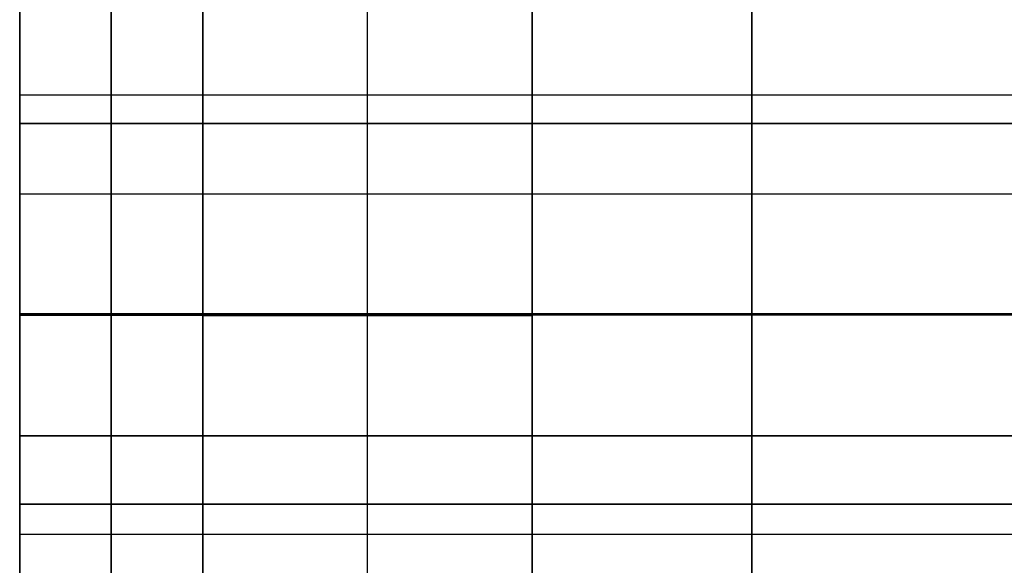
# Model space of a CAD drawing. Header units: millimetres. Extents: x -398 to 387, y -563 to 552.
# Tile 196 of 256: x -385.5 to -372.05, y -366.38 to -358.92. Entities that reach past the tile are written whole.
import ezdxf

# ---------------------------------------------------------------- set-up
doc = ezdxf.new("R2010")
doc.units = ezdxf.units.MM
doc.layers.add('Livello 01', color=7, linetype='Continuous')

# ---------------------------------------------------------------- blocks, each defined once
blk = doc.blocks.new('MCP191A04_01')
at = {"layer": 'Livello 01', "color": 254, "true_color": 0xcad1ee}
for p, q in [((-69.2, 125, 1.25), (69.2, 125, 1.25)), ((79.2, 0, 2.5), (-79.2, 0, 2.5)), ((79.2, 0), (-79.2, 0)), ((-31.5, -64.25), (-31.5, -64.25, 2.5)), ((-31.5, -88.25), (-31.5, -88.25, 2.5)), ((-69.2, -125, 1.25), (69.2, -125, 1.25))]:
    blk.add_line(p, q, dxfattribs=at)
for centre, start, end in [((-31.5, -76.25), 0, 180), ((-31.5, -76.25, 2.5), 0, 180), ((-31.5, -76.25, 1.25), 0, 180), ((-31.5, -76.25), 180, 0), ((-31.5, -76.25, 1.25), 180, 0)]:
    blk.add_arc(centre, 12, start, end, dxfattribs=at)
at = {"layer": 'Livello 01', "color": 254, "true_color": 0xcad1ee, "extrusion": (0, 0, -1)}
blk.add_arc((31.5, -76.25, -2.5), 12, 180, 0, dxfattribs=at)
at = {"layer": 'Livello 01', "color": 254, "true_color": 0xcad1ee}
for points in [[(-69.2, 125, 2.5), (69.2, 125, 2.5)], [(-69.2, 125), (69.2, 125)], [(69.2, -125, 2.5), (-69.2, -125, 2.5)], [(69.2, -125), (-69.2, -125)]]:
    blk.add_open_spline(points, degree=1, dxfattribs=at)

msp = doc.modelspace()

# ---------------------------------------------------------------- linework, layer by layer
at = {"layer": 'Livello 01', "color": 254, "true_color": 0xcad1ee}
for p, q in [((-375.5, -289.5, 155.5), (-375.5, -499.5, 155.5)), ((-375.5, -499.5, -144.5), (-375.5, -289.5, -144.5)), ((-375.5, -462, 119), (-375.5, -327, 119)), ((-375.5, -327, -108), (-375.5, -462, -108)), ((-380.75, -372.437, -86.258), (-380.75, -353.437, -86.242)), ((-380.75, -372.463, -55.258), (-380.75, -353.463, -55.242)), ((-385.5, -356.85, -70.745), (-385.5, -359.95, -70.747)), ((-385.5, -359.95, -70.747), (-365.5, -359.95, -70.747)), ((-365.5, -360.342, -79.884), (-385.5, -360.342, -79.884)), ((-375.5, -360.343, -79.364), (-375.5, -360.342, -80.404)), ((-365.5, -361.308, -61.393), (-385.5, -361.308, -61.393)), ((-375.5, -361.308, -60.886), (-375.5, -361.308, -61.901)), ((-385.5, -362.94, -82.75), (-385.5, -362.941, -80.75)), ((-365.5, -362.941, -80.75), (-385.5, -362.941, -80.75)), ((-385.5, -362.945, -76.85), (-385.5, -362.947, -73.75)), ((-385.5, -362.953, -67.75), (-365.5, -362.953, -67.75)), ((-385.5, -362.953, -67.75), (-385.5, -362.955, -64.65)), ((-365.5, -362.959, -60.75), (-385.5, -362.959, -60.75)), ((-385.5, -362.959, -60.75), (-385.5, -362.96, -58.75)), ((-383, -362.937, -86.25), (-383, -362.94, -82.75)), ((-383, -362.937, -86.25), (-378.5, -362.937, -86.25)), ((-383, -362.96, -58.75), (-383, -362.963, -55.25)), ((-383, -362.963, -55.25), (-378.5, -362.963, -55.25)), ((-378.5, -362.937, -86.25), (-378.5, -362.94, -82.75)), ((-378.5, -362.96, -58.75), (-378.5, -362.963, -55.25)), ((-365.5, -364.608, -61.396), (-385.5, -364.608, -61.396)), ((-375.5, -364.608, -60.888), (-375.5, -364.608, -61.904)), ((-365.5, -365.542, -79.888), (-385.5, -365.542, -79.888)), ((-375.5, -365.543, -79.368), (-375.5, -365.542, -80.408)), ((-385.5, -365.95, -70.753), (-365.5, -365.95, -70.753)), ((-385.5, -365.95, -70.753), (-385.5, -369.05, -70.755))]:
    msp.add_line(p, q, dxfattribs=at)
at = {"layer": 'Livello 01', "color": 254, "true_color": 0xcad1ee, "extrusion": (1, 0, 0)}
for centre, radius, start, end in [((-362.95, -70.75, -384.25), 12, 270.0492, 90.0492), ((-362.95, -70.75, -385.5), 12, 270.0492, 90.0492), ((-362.95, -70.75, -385.5), 9, 286.8407, 79.4853), ((-362.95, -70.75, -375.5), 9, 286.8407, 79.4853), ((-362.95, -70.75, -375.5), 6.1, 270.0492, 90.0492), ((-362.95, -70.75, -385.5), 6.1, 270.0492, 90.0492), ((-362.95, -70.75, -385.5), 3, 270.0492, 90.0492), ((-362.95, -70.75, -375.5), 3, 270.0492, 90.0492), ((-362.95, -70.75, -385.5), 12, 90.0492, 270.0492), ((-362.95, -70.75, -385.5), 6.1, 90.0492, 270.0492), ((-362.95, -70.75, -385.5), 3, 90.0492, 270.0492), ((-362.95, -70.75, -384.25), 12, 90.0492, 270.0492), ((-362.95, -70.75, -375.5), 6.1, 90.0492, 270.0492), ((-362.95, -70.75, -375.5), 3, 90.0492, 270.0492), ((-362.95, -70.75, -385.5), 9, 100.6132, 253.2578), ((-362.95, -70.75, -375.5), 9, 100.6132, 253.2578)]:
    msp.add_arc(centre, radius, start, end, dxfattribs=at)
at = {"layer": 'Livello 01', "color": 254, "true_color": 0xcad1ee, "extrusion": (-1, 0, 0)}
for centre, radius, start, end in [((362.95, -70.75, 383), 12, 89.9508, 269.9508), ((362.95, -70.75, 378.5), 12, 89.9508, 269.9508), ((362.95, -70.75, 375.5), 10, 254.8807, 285.0208), ((362.95, -70.75, 375.5), 10, 80.4535, 99.448), ((362.95, -70.75, 383), 12, 269.9508, 89.9508), ((362.95, -70.75, 378.5), 12, 269.9508, 89.9508)]:
    msp.add_arc(centre, radius, start, end, dxfattribs=at)
at = {"layer": 'Livello 01', "color": 254, "true_color": 0xcad1ee}
for points in [[(-383, -237, -164.5), (-383, -537, -164.5)], [(-383, -537, 175.5), (-383, -237, 175.5)], [(-383, -499.5, 155.5), (-383, -289.5, 155.5)], [(-383, -289.5, -144.5), (-383, -499.5, -144.5)], [(-383, -316.75, -122), (-383, -472.25, -122)], [(-383, -472.25, 133), (-383, -316.75, 133)], [(-383, -462, 119), (-383, -327, 119)], [(-383, -327, -108), (-383, -462, -108)], [(-383, -372.437, -86.258), (-383, -353.437, -86.242)], [(-383, -353.463, -55.242), (-383, -372.463, -55.258)], [(-378.5, -372.437, -86.258), (-378.5, -353.437, -86.242)], [(-378.5, -353.463, -55.242), (-378.5, -372.463, -55.258)], [(-365.5, -360.342, -80.404), (-385.5, -360.342, -80.404)], [(-385.5, -360.342, -80.404), (-385.5, -360.343, -79.364)], [(-385.5, -360.343, -79.364), (-365.5, -360.343, -79.364)], [(-365.5, -361.308, -60.886), (-385.5, -361.308, -60.886)], [(-365.5, -361.308, -61.901), (-385.5, -361.308, -61.901)], [(-385.5, -361.308, -61.901), (-385.5, -361.308, -60.886)], [(-383, -362.94, -82.75), (-385.5, -362.94, -82.75)], [(-365.5, -362.945, -76.85), (-385.5, -362.945, -76.85)], [(-365.5, -362.947, -73.75), (-385.5, -362.947, -73.75)], [(-385.5, -362.953, -67.75), (-365.5, -362.953, -67.75)], [(-385.5, -362.955, -64.65), (-365.5, -362.955, -64.65)], [(-385.5, -362.96, -58.75), (-383, -362.96, -58.75)], [(-378.5, -362.94, -82.75), (-359, -362.94, -82.75)], [(-359, -362.96, -58.75), (-378.5, -362.96, -58.75)], [(-385.5, -364.608, -60.888), (-365.5, -364.608, -60.888)], [(-365.5, -364.608, -61.904), (-385.5, -364.608, -61.904)], [(-385.5, -364.608, -60.888), (-385.5, -364.608, -61.904)], [(-365.5, -365.542, -80.408), (-385.5, -365.542, -80.408)], [(-385.5, -365.543, -79.368), (-385.5, -365.542, -80.408)], [(-365.5, -365.543, -79.368), (-385.5, -365.543, -79.368)]]:
    msp.add_open_spline(points, degree=1, dxfattribs=at)

# ---------------------------------------------------------------- block references
at = {"layer": 'Livello 01', "extrusion": (-1, -4.282e-47, 4.26883e-31)}
msp.add_blockref('MCP191A04_01', (394.45, 5.5, 383), dxfattribs=at)

doc.saveas('drawing.dxf')
